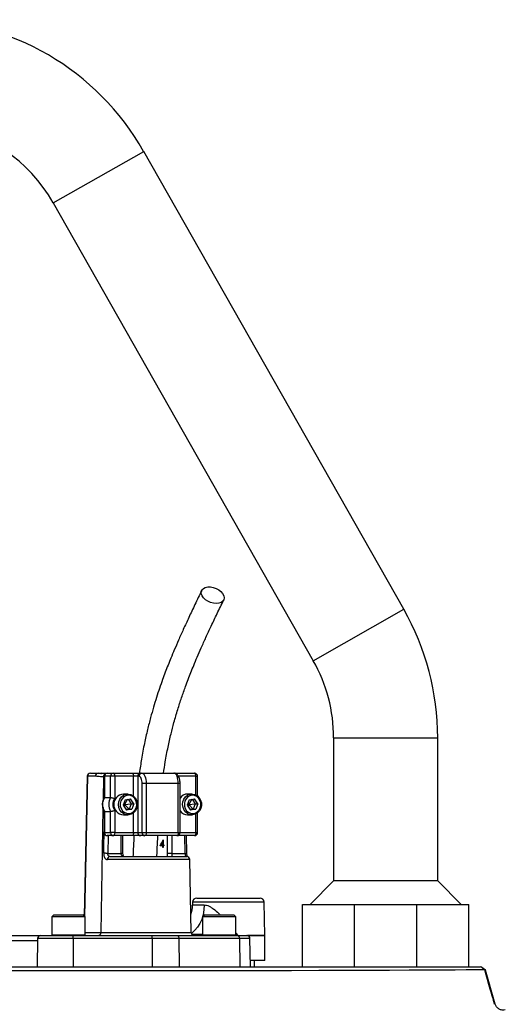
# Model space of a CAD drawing. Header units: millimetres. Extents: x 1861 to 18183, y 1323 to 18697.
# Tile 17 of 17: x 5796 to 6963, y 16332 to 18697. Entities that reach past the tile are written whole.
import ezdxf

# ---------------------------------------------------------------- set-up
doc = ezdxf.new("R2010")
doc.units = ezdxf.units.MM
doc.header["$LTSCALE"] = 5

msp = doc.modelspace()

# ---------------------------------------------------------------- linework, layer by layer
at = {"color": 8, "linetype": 'Continuous', "lineweight": 25}
for p, q in [((5876.9, 18257.6), (6094.3, 18381.1)), ((6501.9, 17157.6), (6719.3, 17281.1)), ((6550.8, 16972.4), (6800.8, 16972.4)), ((5959.3, 16880), (5952.1, 16543.6)), ((5997.6, 16878.7), (5996.7, 16823.3)), ((5999.2, 16878.7), (5997.6, 16878.7)), ((5999.9, 16879.9), (5999.2, 16879.9)), ((6070, 16832.4), (6070, 16879.9)), ((6219.5, 16879.9), (6177.8, 16879.9)), ((6219.5, 16835.3), (6219.5, 16879.9)), ((6219.5, 16879.9), (6223.8, 16879.9)), ((6181.8, 16862.4), (6177.5, 16862.4)), ((5996.4, 16802.3), (5991.7, 16504.7)), ((6070, 16744.9), (6070, 16792.3)), ((6219.5, 16744.9), (6219.5, 16789.4)), ((5999.9, 16744.9), (5999.2, 16744.9)), ((6177.5, 16744.9), (6181.8, 16744.9)), ((6181.8, 16744.9), (6219.5, 16744.9)), ((6219.5, 16744.9), (6223.8, 16744.9)), ((6008.7, 16737.4), (6008.1, 16694.9)), ((6040.1, 16694.9), (6040.1, 16737.4)), ((6151.5, 16694.9), (6151.5, 16737.4)), ((6161.7, 16737.4), (6161.7, 16694.9)), ((6193.8, 16694.9), (6193.1, 16737.4)), ((6205.1, 16680), (6007.1, 16680)), ((6044.5, 16694.9), (6040.1, 16694.9)), ((6211.6, 16571.1), (6240, 16571.1)), ((6383.9, 16577.5), (6211.7, 16577.5)), ((5839.4, 16485.1), (5767, 16485.1)), ((5924.9, 16490), (5839.5, 16490)), ((5873.3, 16499.4), (5877.1, 16499.4)), ((5877.1, 16499.4), (5953.3, 16499.4)), ((5953.3, 16504.7), (5991.7, 16504.7)), ((5991.7, 16504.7), (6208.2, 16504.7)), ((6235.9, 16499.4), (6239.6, 16499.4)), ((6239.6, 16499.4), (6315.9, 16499.4)), ((6315, 16497.8), (6320.4, 16497.5)), ((6315.9, 16503.1), (6320.4, 16497.5)), ((6320.4, 16497.5), (6385.3, 16497.5)), ((6349.7, 16490), (6324.2, 16490)), ((6385.3, 16497.3), (6343.5, 16497.3))]:
    msp.add_line(p, q, dxfattribs=at)
at = {"color": 7, "linetype": 'Continuous', "lineweight": 25}
for p, q in [((6719.3, 17281.1), (6094.3, 18381.1)), ((5876.9, 18257.6), (6501.9, 17157.6)), ((6550.8, 16972.4), (6550.8, 16628.9)), ((6800.8, 16628.9), (6800.8, 16972.4)), ((5966.1, 16887.4), (5984.6, 16887.4)), ((5984.6, 16887.4), (6006.7, 16887.4)), ((6006.7, 16887.4), (6021.5, 16887.4)), ((6021.5, 16887.4), (6066.8, 16887.4)), ((6066.8, 16887.4), (6086.7, 16887.4)), ((6086.7, 16887.4), (6089.9, 16887.4)), ((6089.9, 16887.4), (6166.9, 16887.4)), ((6166.9, 16887.4), (6171, 16887.4)), ((6171, 16887.4), (6216.3, 16887.4)), ((5958.6, 16880), (5951.4, 16544.3)), ((5977.8, 16880), (5959.3, 16880)), ((5999.2, 16879.9), (5999.2, 16828.7)), ((5999.9, 16879.9), (5999.9, 16829)), ((6014.7, 16879.9), (5999.9, 16879.9)), ((6014.7, 16829), (6014.7, 16879.9)), ((6024.6, 16879.9), (6014.7, 16879.9)), ((6024.6, 16879.9), (6024.6, 16826.5)), ((6070, 16879.9), (6024.6, 16879.9)), ((6079.9, 16879.9), (6070, 16879.9)), ((6083.1, 16879.9), (6079.9, 16879.9)), ((6079.9, 16879.9), (6079.9, 16744.9)), ((6223.8, 16832.6), (6223.8, 16879.9)), ((6100.5, 16862.4), (6090.5, 16862.4)), ((6090.5, 16744.9), (6090.5, 16862.4)), ((6100.5, 16862.4), (6100.5, 16744.9)), ((6177.5, 16862.4), (6100.5, 16862.4)), ((6177.5, 16744.9), (6177.5, 16862.4)), ((6181.8, 16744.9), (6181.8, 16862.4)), ((5999.9, 16829), (6014.7, 16829)), ((6049.7, 16823.8), (6044.7, 16810.5)), ((6056.4, 16837.4), (6045.6, 16837.4)), ((6046.8, 16815.9), (6048.3, 16812.4)), ((6055.8, 16824.7), (6048.3, 16812.4)), ((6049.7, 16823.8), (6062.7, 16825.7)), ((6057, 16824.9), (6064.3, 16814.2)), ((6070.7, 16814.2), (6062.7, 16825.7)), ((6203.8, 16823.8), (6198.8, 16810.5)), ((6210.5, 16837.4), (6199.6, 16837.4)), ((6200.9, 16815.9), (6202.4, 16812.4)), ((6209.8, 16824.7), (6202.4, 16812.4)), ((6203.8, 16823.8), (6216.8, 16825.7)), ((6211, 16824.9), (6218.4, 16814.2)), ((6224.8, 16814.2), (6216.8, 16825.7)), ((5999.2, 16796), (5999.2, 16744.9)), ((5999.9, 16795.8), (6014.7, 16795.8)), ((5999.9, 16795.8), (5999.9, 16744.9)), ((6014.7, 16744.9), (6014.7, 16795.8)), ((6024.6, 16798.2), (6024.6, 16744.9)), ((6044.7, 16810.5), (6052.7, 16799)), ((6045.2, 16811.8), (6048.3, 16812.4)), ((6048.3, 16812.4), (6047.5, 16806.6)), ((6048.3, 16812.4), (6064.3, 16814.2)), ((6048.3, 16812.4), (6059.3, 16800.9)), ((6059.3, 16800.9), (6052.1, 16799.9)), ((6065.7, 16800.9), (6052.7, 16799)), ((6064.3, 16814.2), (6059.3, 16800.9)), ((6059.3, 16800.9), (6065.7, 16800.9)), ((6064.3, 16814.2), (6070.7, 16814.2)), ((6070.7, 16814.2), (6065.7, 16800.9)), ((6198.8, 16810.5), (6206.8, 16799)), ((6199.3, 16811.8), (6202.4, 16812.4)), ((6202.4, 16812.4), (6201.5, 16806.6)), ((6202.4, 16812.4), (6218.4, 16814.2)), ((6202.4, 16812.4), (6213.4, 16800.9)), ((6213.4, 16800.9), (6206.2, 16799.9)), ((6219.7, 16800.9), (6206.8, 16799)), ((6218.4, 16814.2), (6213.4, 16800.9)), ((6213.4, 16800.9), (6219.7, 16800.9)), ((6218.4, 16814.2), (6224.8, 16814.2)), ((6224.8, 16814.2), (6219.7, 16800.9)), ((6223.8, 16744.9), (6223.8, 16792.1)), ((6045.6, 16787.4), (6056.4, 16787.4)), ((6199.6, 16787.4), (6210.5, 16787.4)), ((5999.9, 16744.9), (6014.7, 16744.9)), ((6024.6, 16744.9), (6014.7, 16744.9)), ((6024.6, 16744.9), (6070, 16744.9)), ((6070, 16744.9), (6079.9, 16744.9)), ((6079.9, 16744.9), (6090.5, 16744.9)), ((6090.5, 16744.9), (6100.5, 16744.9)), ((6100.5, 16744.9), (6177.5, 16744.9)), ((6021.5, 16737.4), (6006.7, 16737.4)), ((6066.8, 16737.4), (6021.5, 16737.4)), ((6044.5, 16694.9), (6044.5, 16737.4)), ((6086.7, 16737.4), (6066.8, 16737.4)), ((6097.3, 16737.4), (6086.7, 16737.4)), ((6174.3, 16737.4), (6097.3, 16737.4)), ((6140.2, 16715.1), (6140.2, 16722.7)), ((6141.2, 16722.7), (6140.2, 16722.7)), ((6141, 16727.2), (6141.2, 16727.2)), ((6141.2, 16727.2), (6141.2, 16715.1)), ((6216.3, 16737.4), (6174.3, 16737.4)), ((6198.1, 16695), (6197.5, 16737.4)), ((6140.2, 16713.3), (6134, 16713.3)), ((6136.4, 16715.1), (6140.2, 16715.1)), ((6138.7, 16713.3), (6139.2, 16715.1)), ((6141.2, 16715.1), (6140.2, 16715.1)), ((6140.2, 16709.3), (6140.2, 16713.3)), ((6141.2, 16713.3), (6140.2, 16713.3)), ((6141.2, 16709.3), (6140.2, 16709.3)), ((6141.2, 16715.1), (6142.5, 16715.1)), ((6141.2, 16713.3), (6141.2, 16709.3)), ((6142.5, 16713.3), (6141.2, 16713.3)), ((6142.5, 16715.1), (6142.5, 16713.3)), ((6008.1, 16694.9), (6040.1, 16694.9)), ((6013, 16687.4), (6197.6, 16687.4)), ((6161.7, 16694.9), (6151.5, 16694.9)), ((6161.7, 16694.9), (6193.8, 16694.9)), ((6208.2, 16504.7), (6205.1, 16680)), ((6550.8, 16628.9), (6494.3, 16572.4)), ((6675.8, 16628.9), (6550.8, 16628.9)), ((6800.8, 16628.9), (6675.8, 16628.9)), ((6857.4, 16572.4), (6800.8, 16628.9)), ((6221.7, 16587.4), (6373.9, 16587.4)), ((6211.7, 16577.5), (6211.6, 16571.1)), ((6385.3, 16497.5), (6383.9, 16577.5)), ((6475.8, 16422.4), (6475.8, 16572.4)), ((6475.8, 16572.4), (6600.8, 16572.4)), ((6600.8, 16422.4), (6600.8, 16572.4)), ((6600.8, 16572.4), (6750.8, 16572.4)), ((6750.8, 16422.4), (6750.8, 16572.4)), ((6750.8, 16572.4), (6875.8, 16572.4)), ((6875.8, 16422.4), (6875.8, 16572.4)), ((5878.3, 16547.4), (5873.3, 16542.4)), ((5873.3, 16542.4), (5873.3, 16499.4)), ((5877.1, 16542.4), (5873.3, 16542.4)), ((5953.3, 16542.4), (5877.1, 16542.4)), ((5878.3, 16547.4), (5881.6, 16547.4)), ((5881.6, 16547.4), (5948.3, 16547.4)), ((5953.3, 16542.4), (5948.3, 16547.4)), ((5953.3, 16499.4), (5953.3, 16542.4)), ((6240.9, 16547.4), (6235.9, 16542.4)), ((6235.9, 16542.4), (6235.9, 16499.4)), ((6239.6, 16542.4), (6235.9, 16542.4)), ((6315.9, 16542.4), (6239.6, 16542.4)), ((6240.9, 16547.4), (6244.1, 16547.4)), ((6244.1, 16547.4), (6310.9, 16547.4)), ((6315.9, 16542.4), (6310.9, 16547.4)), ((6315.9, 16499.4), (6315.9, 16542.4)), ((5763.6, 16497.4), (5847, 16497.4)), ((5839.5, 16490), (5838.3, 16422.4)), ((5847, 16497.4), (5923.8, 16497.4)), ((5923.8, 16497.4), (6113.7, 16497.4)), ((5924.9, 16490), (5925.1, 16422.4)), ((6114.8, 16490), (5924.9, 16490)), ((6113.7, 16497.4), (6174.1, 16497.4)), ((6114.8, 16490), (6115, 16422.4)), ((6179, 16490), (6114.8, 16490)), ((6174.1, 16497.4), (6319.3, 16497.4)), ((6179, 16490), (6179.8, 16422.4)), ((6324.2, 16490), (6179, 16490)), ((6319.3, 16497.4), (6342.2, 16497.4)), ((6324.2, 16490), (6325, 16422.4)), ((6350.9, 16422.4), (6349.7, 16490)), ((6385.3, 16437.4), (6385.3, 16497.3)), ((6385.3, 16437.4), (6350.6, 16437.4)), ((6360.6, 16422.4), (6360.4, 16437.4)), ((6750.8, 16422.4), (6875.8, 16422.4)), ((6915.5, 16414.7), (6904.3, 16422.4)), ((6938.7, 16332.8), (6915.5, 16414.7))]:
    msp.add_line(p, q, dxfattribs=at)
at = {"color": 7, "linetype": 'Continuous', "lineweight": 25, "flags": 128}
for points in [[(6268.8, 17294.9), (6262, 17295.6), (6255.2, 17297.4), (6248.6, 17300.3), (6242.7, 17304.2), (6238, 17308.8), (6234.6, 17313.7), (6232.8, 17318.7), (6232.8, 17323.5), (6234.4, 17327.7), (6237.7, 17331.1), (6242.4, 17333.5), (6248.1, 17334.8), (6254.7, 17334.8), (6261.5, 17333.5), (6268.3, 17331.1), (6274.6, 17327.7), (6279.9, 17323.5), (6284, 17318.7), (6286.6, 17313.7), (6287.5, 17308.8), (6286.7, 17304.2), (6284.3, 17300.3), (6280.3, 17297.4), (6275, 17295.6), (6268.8, 17294.9)], [(6021.5, 16887.4), (6022.1, 16887.2), (6022.7, 16886.8), (6023.2, 16886.1), (6023.7, 16885.2), (6024.1, 16884), (6024.4, 16882.7), (6024.6, 16881.3), (6024.6, 16879.9)], [(6066.8, 16887.4), (6067.4, 16887.2), (6068, 16886.8), (6068.5, 16886.1), (6069, 16885.2), (6069.4, 16884), (6069.7, 16882.7), (6069.9, 16881.3), (6070, 16879.9)], [(6089.9, 16887.4), (6091.9, 16886.9), (6093.9, 16885.5), (6095.8, 16883.2), (6097.4, 16880), (6098.7, 16876.3), (6099.6, 16871.9), (6100.2, 16867.2), (6100.5, 16862.4)], [(6177.5, 16862.4), (6177.3, 16867.2), (6176.7, 16871.9), (6175.7, 16876.3), (6174.4, 16880), (6172.8, 16883.2), (6171, 16885.5), (6169, 16886.9), (6166.9, 16887.4)], [(6219.5, 16879.9), (6219.4, 16881.3), (6219.3, 16882.7), (6219, 16884), (6218.6, 16885.2), (6218.1, 16886.1), (6217.5, 16886.8), (6216.9, 16887.2), (6216.3, 16887.4)], [(6090.5, 16862.4), (6090.3, 16865.8), (6089.9, 16869.1), (6089.2, 16872.1), (6088.3, 16874.7), (6087.2, 16876.9), (6085.9, 16878.5), (6084.5, 16879.5), (6083.1, 16879.9)], [(6077.4, 16802.8), (6074.3, 16796.9), (6069.8, 16792.2), (6064.4, 16789), (6058.4, 16787.5), (6052.2, 16787.8), (6046.4, 16790), (6041.3, 16793.8), (6037.3, 16799), (6034.7, 16805.2), (6033.8, 16812), (6034.5, 16818.7), (6036.9, 16825), (6040.7, 16830.4), (6045.7, 16834.4), (6051.5, 16836.8), (6057.6, 16837.3), (6063.7, 16836.1), (6069.2, 16833), (6073.8, 16828.5), (6077.1, 16822.7), (6078.8, 16816.2), (6078.9, 16809.4), (6077.4, 16802.8)], [(6076.1, 16803.9), (6077.5, 16810), (6077.3, 16816.3), (6075.5, 16822.2), (6072.3, 16827.4), (6067.9, 16831.3), (6062.6, 16833.7), (6057, 16834.4), (6051.4, 16833.2), (6046.3, 16830.4), (6042.2, 16826.2), (6039.3, 16820.8), (6037.9, 16814.7), (6038.1, 16808.5), (6039.9, 16802.5), (6043.1, 16797.4), (6047.5, 16793.5), (6052.8, 16791.1), (6058.4, 16790.4), (6064, 16791.5), (6069.1, 16794.3), (6073.2, 16798.6), (6076.1, 16803.9)], [(6231.4, 16802.8), (6228.3, 16796.9), (6223.9, 16792.2), (6218.5, 16789), (6212.4, 16787.5), (6206.3, 16787.8), (6200.4, 16790), (6195.3, 16793.8), (6191.4, 16799), (6188.8, 16805.2), (6187.9, 16812), (6188.6, 16818.7), (6191, 16825), (6194.8, 16830.4), (6199.8, 16834.4), (6205.5, 16836.8), (6211.7, 16837.3), (6217.7, 16836.1), (6223.3, 16833), (6227.8, 16828.5), (6231.1, 16822.7), (6232.9, 16816.2), (6233, 16809.4), (6231.4, 16802.8)], [(6230.2, 16803.9), (6231.6, 16810), (6231.4, 16816.3), (6229.6, 16822.2), (6226.4, 16827.4), (6222, 16831.3), (6216.7, 16833.7), (6211.1, 16834.4), (6205.5, 16833.2), (6200.4, 16830.4), (6196.3, 16826.2), (6193.4, 16820.8), (6192, 16814.7), (6192.2, 16808.5), (6193.9, 16802.5), (6197.2, 16797.4), (6201.6, 16793.5), (6206.8, 16791.1), (6212.5, 16790.4), (6218.1, 16791.5), (6223.1, 16794.3), (6227.3, 16798.6), (6230.2, 16803.9)], [(6024.6, 16744.9), (6024.6, 16743.4), (6024.4, 16742), (6024.1, 16740.7), (6023.7, 16739.6), (6023.2, 16738.6), (6022.7, 16737.9), (6022.1, 16737.5), (6021.5, 16737.4)], [(6070, 16744.9), (6069.9, 16743.4), (6069.7, 16742), (6069.4, 16740.7), (6069, 16739.6), (6068.5, 16738.6), (6068, 16737.9), (6067.4, 16737.5), (6066.8, 16737.4)], [(6100.5, 16744.9), (6100.4, 16743.4), (6100.2, 16742), (6099.9, 16740.7), (6099.5, 16739.6), (6099, 16738.6), (6098.5, 16737.9), (6097.9, 16737.5), (6097.3, 16737.4)], [(6177.5, 16744.9), (6177.4, 16743.4), (6177.2, 16742), (6177, 16740.7), (6176.6, 16739.6), (6176.1, 16738.6), (6175.5, 16737.9), (6174.9, 16737.5), (6174.3, 16737.4)], [(6219.5, 16744.9), (6219.4, 16743.4), (6219.3, 16742), (6219, 16740.7), (6218.6, 16739.6), (6218.1, 16738.6), (6217.5, 16737.9), (6216.9, 16737.5), (6216.3, 16737.4)], [(6008.1, 16694.9), (6006.7, 16694.9), (6005.4, 16694.9), (6004, 16694.9), (6002.6, 16695), (6001.3, 16695), (6000.1, 16695), (5999.1, 16695), (5998.4, 16695)], [(6174.1, 16497.4), (6175.1, 16497.2), (6176, 16496.8), (6176.8, 16496.1), (6177.6, 16495.2), (6178.2, 16494.1), (6178.6, 16492.8), (6178.9, 16491.4), (6179, 16490)], [(6319.3, 16497.4), (6320.3, 16497.2), (6321.2, 16496.8), (6322, 16496.1), (6322.8, 16495.2), (6323.4, 16494.1), (6323.9, 16492.8), (6324.1, 16491.4), (6324.2, 16490)], [(6913.3, 16414.8), (6912.6, 16414.8), (6903.8, 16414.9), (6889.1, 16414.9), (6868.9, 16414.8), (6843, 16414.7), (6811.5, 16414.6), (6774.3, 16414.4), (6732, 16414.2), (6684.9, 16413.9), (6633, 16413.7), (6576.3, 16413.4), (6514.8, 16413.2), (6449.4, 16413), (6380.5, 16412.8), (6308.2, 16412.7), (6232.5, 16412.6), (6153.4, 16412.6), (6071.7, 16412.5), (5988.3, 16412.5), (5903.3, 16412.4), (5816.6, 16412.4), (5728.2, 16412.4)]]:
    msp.add_lwpolyline(points, dxfattribs=at)
at = {"color": 8, "linetype": 'Continuous', "lineweight": 25, "flags": 128}
for points in [[(5998.4, 16695), (5998.6, 16710), (5999.2, 16746.9)], [(6240, 16571.1), (6239.2, 16559.1), (6237.1, 16547.4), (6233.8, 16536.4), (6229.4, 16526.3), (6223.9, 16517.4), (6217.6, 16510), (6210.5, 16504.1), (6208.4, 16502.8)]]:
    msp.add_lwpolyline(points, dxfattribs=at)
at = {"color": 7, "linetype": 'Continuous', "lineweight": 25}
for centre, radius, start, end in [((5550.8, 18072.4), 625, 29.6045, 150.3955), ((5550.8, 18072.4), 375, 29.6045, 82.3417), ((6175.8, 16972.4), 625, 0, 29.6045), ((6175.8, 16972.4), 375, 0, 29.6045), ((5966.1, 16879.9), 7.5, 90, 178.7751), ((5966.5, 16880.2), 7.16, 92.8887, 181.7427), ((5985, 16880.2), 7.16, 92.8887, 181.7427), ((6006.7, 16879.9), 7.5, 90, 180), ((6007, 16880.2), 7.17, 92.9521, 182.6753), ((6021.8, 16880.2), 7.17, 92.9521, 182.6753), ((6087.1, 16880.2), 7.17, 92.9521, 182.6753), ((6090.3, 16880.2), 7.17, 92.9521, 182.6753), ((6216.3, 16879.9), 7.5, 0, 90), ((6027.9, 16812.4), 32.5, 149.3576, 210.6424), ((6042.7, 16812.4), 32.5, 149.3576, 210.6424), ((6044.4, 16812.4), 24.3, 144.3501, 215.6499), ((6047.5, 16812.4), 25.1, 94.4413, 265.5587), ((6200, 16815.3), 22.1, 90.9224, 145.464), ((6200, 16809.4), 22, 214.4651, 269.1486), ((6006.7, 16744.9), 7.5, 180, 270), ((6007, 16744.5), 7.17, 177.3247, 267.0479), ((6021.8, 16744.5), 7.17, 177.3247, 267.0479), ((6087.1, 16744.5), 7.17, 177.3247, 267.0479), ((6097.7, 16744.5), 7.17, 177.3247, 267.0479), ((6174.3, 16744.9), 7.5, 270, 0), ((6216.3, 16744.9), 7.5, 270, 0), ((6013.9, 16680.6), 6.83, 97.2473, 185.0114), ((6197.6, 16679.9), 7.5, 1, 90), ((6221.7, 16577.4), 10, 90, 179), ((6373.9, 16577.4), 10, 1, 90), ((6136.6, 16572.4), 75, 340.7766, 359), ((5847, 16489.9), 7.5, 90, 179), ((5875.3, 16499.4), 2, 180, 270), ((5912.4, 16491.8), 12.7, 351.9567, 26.2077), ((5951.3, 16499.4), 2, 270, 0), ((5984.5, 16504.5), 7.16, 272.8887, 1.7427), ((6102.3, 16491.8), 12.7, 351.9567, 26.2077), ((6215.7, 16504.9), 7.5, 181, 270), ((6237.9, 16499.4), 2, 180, 270), ((6313.9, 16499.4), 2, 270, 0), ((6272.1, 16497.3), 48.3, 360, 0.2588), ((6342.2, 16489.9), 7.5, 1, 90), ((6372.8, 16497.3), 12.5, 0, 1)]:
    msp.add_arc(centre, radius, start, end, dxfattribs=at)
at = {"color": 8, "linetype": 'Continuous', "lineweight": 25}
for centre, radius, start, end in [((6170.4, 16884.5), 2.9, 14.8515, 77.9327), ((5959.4, 16891.3), 11.3, 265.8098, 269.3878), ((6005.1, 16878.8), 7.48, 117.3848, 180.6247), ((6193.7, 16776.8), 82, 270.052, 273.0796)]:
    msp.add_arc(centre, radius, start, end, dxfattribs=at)
at = {"color": 7, "linetype": 'Continuous', "lineweight": 25}
for centre, ratio, start_param, end_param in [((6094.6, 16748.8), 0.551639, 4.532611, 4.701369), ((6094.6, 16746.2), 0.551424, 4.587895, 4.679441)]:
    msp.add_ellipse(centre, major_axis=(37.5, 84.9), ratio=ratio, start_param=start_param, end_param=end_param, dxfattribs=at)
for points, knots in [([(6233.7, 17326.4), (6228.3, 17315.1), (6217.9, 17293.5), (6203.1, 17262.3), (6189.9, 17233.8), (6178.3, 17208), (6168.4, 17185), (6160, 17165), (6152.8, 17147), (6146.1, 17129.7), (6139.3, 17111.2), (6132.2, 17091.1), (6124.9, 17069), (6117.7, 17045.7), (6110.5, 17020.1), (6103.1, 16991.2), (6095.7, 16958.1), (6089, 16923.3), (6085.6, 16898.8), (6084, 16887.4)], [0, 0, 0, 0, 0.090226, 0.1722974, 0.2462503, 0.3121005, 0.3698427, 0.4186137, 0.4599158, 0.5000533, 0.5410617, 0.5887343, 0.6375769, 0.6876349, 0.740223, 0.7991886, 0.8646871, 0.9366247, 1, 1, 1, 1]), ([(6142.1, 16887.3), (6143.4, 16896.4), (6146.4, 16917.9), (6152.5, 16949.3), (6159.6, 16980.8), (6167.4, 17010.8), (6175.9, 17039.9), (6185.2, 17068.7), (6193.7, 17092.7), (6201.2, 17112.8), (6207.8, 17129.6), (6214.9, 17147.4), (6223.3, 17167.3), (6233.1, 17189.7), (6244.3, 17214.6), (6257, 17242), (6271.2, 17271.8), (6281.2, 17292.6), (6286.4, 17303.4)], [0, 0, 0, 0, 0.0524476, 0.1244157, 0.1898446, 0.2487253, 0.3182269, 0.3845094, 0.4487779, 0.490857, 0.5320453, 0.5753356, 0.6266647, 0.6862074, 0.7527003, 0.8271629, 0.9096044, 1, 1, 1, 1]), ([(5984.6, 16887.4), (5987, 16887.3), (5989.9, 16887.1), (5992.4, 16886.9), (5992.8, 16886.9)], [0, 0, 0, 0, 0.865545, 1, 1, 1, 1]), ([(6002.9, 16886.2), (6001.1, 16886.3), (5997.9, 16886.6), (5994.1, 16887), (5992.5, 16887.2)], [0, 0, 0, 0, 0.5790112, 1, 1, 1, 1]), ([(6181.8, 16862.4), (6181.8, 16863.4), (6181.7, 16866.6), (6181, 16871.7), (6179.4, 16877.3), (6177.1, 16881.8), (6174, 16885), (6170.6, 16887), (6168.1, 16887.3), (6166.9, 16887.4)], [0, 0, 0, 0, 0.088651, 0.257335, 0.430857, 0.616232, 0.757672, 0.88692, 1, 1, 1, 1]), ([(5997.6, 16878.7), (5995.9, 16878.7), (5994.3, 16878.8), (5991, 16879), (5989.3, 16879.1), (5984.4, 16879.6), (5981.1, 16880), (5977.8, 16880)], [0, 0, 0, 0, 0.25, 0.25, 0.5, 0.5, 1, 1, 1, 1]), ([(5999.2, 16828.8), (5999, 16828.4), (5997.6, 16826.2), (5995.8, 16821.5), (5994.5, 16814.8), (5994.7, 16807.8), (5996.3, 16801.3), (5998.3, 16797.6), (5999.3, 16796)], [0, 0, 0, 0, 0.035333, 0.2329, 0.431487, 0.631089, 0.83139, 1, 1, 1, 1]), ([(5999.9, 16829), (5999.5, 16828.9), (5999.2, 16828.9), (5999.2, 16828.8), (5999.2, 16828.8)], [0, 0, 0, 0, 0.874771, 1, 1, 1, 1]), ([(6014.7, 16829), (6014.9, 16829), (6015.1, 16828.9), (6015.7, 16828.9), (6016.1, 16828.8), (6017.2, 16828.7), (6018.1, 16828.5), (6019.9, 16828), (6020.9, 16827.8), (6022.8, 16827.2), (6023.8, 16826.8), (6024.6, 16826.5)], [0, 0, 0, 0, 0.125, 0.125, 0.25, 0.25, 0.5, 0.5, 0.75, 0.75, 1, 1, 1, 1]), ([(5999.9, 16795.8), (5999.5, 16795.8), (5999.2, 16795.8), (5999.2, 16795.9), (5999.2, 16796)], [0, 0, 0, 0, 0.873602, 1, 1, 1, 1]), ([(6014.7, 16795.8), (6014.9, 16795.8), (6015.1, 16795.8), (6015.7, 16795.9), (6016.1, 16795.9), (6017.2, 16796.1), (6018.1, 16796.3), (6019.9, 16796.7), (6020.9, 16797), (6022.8, 16797.6), (6023.8, 16797.9), (6024.6, 16798.2)], [0, 0, 0, 0, 0.125, 0.125, 0.25, 0.25, 0.5, 0.5, 0.75, 0.75, 1, 1, 1, 1]), ([(6071, 16737.8), (6070.3, 16725.8), (6069.4, 16709), (6068.7, 16692.2), (6068.6, 16687.4)], [0, 0, 0, 0, 0.7151327, 1, 1, 1, 1]), ([(6126.1, 16687.4), (6126.3, 16692), (6126.9, 16708.7), (6127.8, 16725.3), (6128.5, 16737.4)], [0, 0, 0, 0, 0.275856, 1, 1, 1, 1]), ([(5998.4, 16695), (5998.3, 16694), (5998.4, 16692.9), (5998.6, 16690.9), (5998.7, 16690), (5999.1, 16688.1), (5999.4, 16687.2), (6000, 16685.6), (6000.3, 16684.8), (6001.1, 16683.5), (6001.5, 16682.9), (6002.5, 16681.8), (6003, 16681.4), (6004.1, 16680.7), (6004.6, 16680.4), (6005.8, 16680.1), (6006.4, 16680), (6007.1, 16680)], [0, 0, 0, 0, 0.125, 0.125, 0.25, 0.25, 0.375, 0.375, 0.5, 0.5, 0.625, 0.625, 0.75, 0.75, 0.875, 0.875, 1, 1, 1, 1]), ([(6013, 16687.4), (6012.2, 16687.4), (6011.5, 16687.5), (6010.6, 16688.1), (6010.3, 16688.3), (6009.7, 16688.8), (6009.5, 16689.1), (6008.8, 16690.2), (6008.5, 16691), (6008.1, 16692.8), (6008, 16693.9), (6008.1, 16694.9)], [0, 0, 0, 0, 0.25, 0.25, 0.375, 0.375, 0.5, 0.5, 0.75, 0.75, 1, 1, 1, 1]), ([(6046.4, 16687.4), (6045.5, 16687.4), (6044.7, 16687.5), (6043.5, 16688), (6043.1, 16688.2), (6042.4, 16688.7), (6042.1, 16689), (6041.5, 16689.7), (6041.3, 16690.1), (6040.9, 16690.9), (6040.7, 16691.4), (6040.3, 16692.8), (6040.1, 16693.8), (6040.1, 16694.9)], [0, 0, 0, 0, 0.25, 0.25, 0.375, 0.375, 0.5, 0.5, 0.625, 0.625, 0.75, 0.75, 1, 1, 1, 1]), ([(6046.4, 16687.4), (6046.4, 16687.4), (6046.4, 16687.4), (6046.4, 16687.3), (6045.7, 16688.2), (6045.1, 16689.8), (6044.6, 16692.1), (6044.5, 16693.9), (6044.5, 16694.9)], [0, 0, 0, 0, 0.207092, 0.403172, 0.541874, 0.68089, 0.832751, 1, 1, 1, 1]), ([(6161.7, 16694.9), (6161.7, 16694.3), (6161.7, 16693.8), (6161.8, 16692.8), (6161.8, 16692.3), (6161.9, 16691.4), (6161.9, 16690.9), (6162, 16690.1), (6162.1, 16689.7), (6162.2, 16688.7), (6162.2, 16688.2), (6162.1, 16687.5), (6162, 16687.4), (6161.8, 16687.4)], [0, 0, 0, 0, 0.125, 0.125, 0.25, 0.25, 0.375, 0.375, 0.5, 0.5, 0.75, 0.75, 1, 1, 1, 1]), ([(6193.8, 16694.9), (6193.8, 16694.4), (6193.8, 16693.9), (6193.9, 16692.9), (6194, 16692.4), (6194.1, 16691.5), (6194.2, 16691), (6194.4, 16690.2), (6194.5, 16689.8), (6194.7, 16688.8), (6194.9, 16688.2), (6195.1, 16687.5), (6195.2, 16687.4), (6195.2, 16687.4)], [0, 0, 0, 0, 0.125, 0.125, 0.25, 0.25, 0.375, 0.375, 0.5, 0.5, 0.75, 0.75, 1, 1, 1, 1]), ([(6199.3, 16687.1), (6199.1, 16687.6), (6198.8, 16688.9), (6198.3, 16691.7), (6198.2, 16693.9), (6198.2, 16695)], [0, 0, 0, 0, 0.254136, 0.644592, 1, 1, 1, 1]), ([(4197.3, 16422.4), (4197.8, 16422.4), (4198.9, 16422.4), (4207.9, 16422.4), (4222.4, 16422.4), (4242.5, 16422.4), (4268.4, 16422.4), (4299.7, 16422.4), (4336.2, 16422.4), (4377.9, 16422.4), (4424.6, 16422.4), (4476.2, 16422.4), (4532.6, 16422.4), (4593.1, 16422.4), (4657.7, 16422.4), (4725.9, 16422.4), (4797.8, 16422.4), (4873, 16422.4), (4951.3, 16422.4), (5032.1, 16422.4), (5115.1, 16422.4), (5199.9, 16422.4), (5286.1, 16422.4), (5373.4, 16422.4), (5461.4, 16422.4), (5549.9, 16422.4), (5638.6, 16422.4), (5727, 16422.4), (5814.4, 16422.4), (5900.5, 16422.4), (5985, 16422.4), (6067.7, 16422.4), (6148.5, 16422.4), (6226.8, 16422.4), (6302.2, 16422.4), (6374.2, 16422.4), (6442.7, 16422.4), (6507.4, 16422.4), (6568.1, 16422.4), (6624.5, 16422.4), (6676.3, 16422.4), (6723.3, 16422.4), (6765.2, 16422.4), (6801.9, 16422.4), (6833.2, 16422.4), (6859, 16422.4), (6879.2, 16422.4), (6893.6, 16422.4), (6901.8, 16422.4), (6902.8, 16422.4), (6903.2, 16422.4)], [0, 0, 0, 0, 0.020987, 0.041934, 0.062932, 0.083984, 0.104989, 0.126038, 0.146995, 0.167904, 0.188855, 0.209928, 0.230954, 0.252023, 0.27297, 0.293881, 0.314848, 0.335878, 0.356877, 0.377937, 0.398955, 0.419937, 0.440972, 0.461938, 0.482869, 0.503855, 0.524944, 0.545967, 0.567018, 0.587964, 0.608864, 0.629808, 0.650854, 0.671875, 0.692961, 0.713934, 0.734874, 0.755869, 0.776894, 0.797863, 0.818868, 0.839926, 0.860928, 0.881963, 0.902931, 0.92384, 0.944779, 0.96591, 0.986997, 1, 1, 1, 1]), ([(6915.1, 16414.7), (6913.2, 16416), (6909.5, 16418.6), (6905.8, 16421.1), (6903.9, 16422.4)], [0, 0, 0, 0, 0.499977, 1, 1, 1, 1]), ([(6915.1, 16414.7), (6913.2, 16416), (6909.5, 16418.6), (6905.8, 16421.1), (6903.9, 16422.4)], [0, 0, 0, 0, 0.4999773, 1, 1, 1, 1]), ([(6937.7, 16332.3), (6934.2, 16344.4), (6926.3, 16371.9), (6918.3, 16399.4), (6913.8, 16414.9)], [0, 0, 0, 0, 0.437305, 1, 1, 1, 1]), ([(6963.3, 16319), (6960.7, 16318.6), (6955.6, 16317.8), (6948, 16320.5), (6941.9, 16325.6), (6939.9, 16330.4), (6938.9, 16332.8)], [0, 0, 0, 0, 0.249983, 0.499977, 0.749982, 1, 1, 1, 1])]:
    msp.add_open_spline(points, degree=3, knots=knots, dxfattribs=at)
at = {"color": 8, "linetype": 'Continuous', "lineweight": 25}
for points, knots in [([(6152.1, 16687.4), (6151.9, 16688.2), (6151.5, 16690.5), (6151.5, 16693.2), (6151.5, 16694.9)], [0, 0, 0, 0, 0.365246, 1, 1, 1, 1]), ([(6240, 16571.1), (6241.6, 16570.9), (6245.4, 16570.6), (6251.5, 16568.1), (6257.1, 16564.8), (6264.9, 16559.2), (6271.6, 16553.6), (6276.6, 16548.4), (6277.6, 16547.4)], [0, 0, 0, 0, 0.13067, 0.293539, 0.462604, 0.566049, 0.910565, 1, 1, 1, 1]), ([(6209.7, 16500.6), (6213.9, 16500.8), (6222.4, 16501.1), (6231.2, 16501.2), (6235.7, 16501), (6235.9, 16501)], [0, 0, 0, 0, 0.479742, 0.976172, 1, 1, 1, 1]), ([(6938.7, 16332.8), (6938.7, 16332.8), (6938.8, 16332.8), (6938.7, 16332.8), (6938.6, 16332.7)], [0, 0, 0, 0, 0.000014, 1, 1, 1, 1])]:
    msp.add_open_spline(points, degree=3, knots=knots, dxfattribs=at)
at = {"color": 7, "linetype": 'Continuous', "lineweight": 25}
msp.add_open_spline([(6320.4, 16497.5), (6320.4, 16497.5), (6320.4, 16497.5), (6320.4, 16497.5)], degree=3, dxfattribs=at)

doc.saveas('drawing.dxf')
